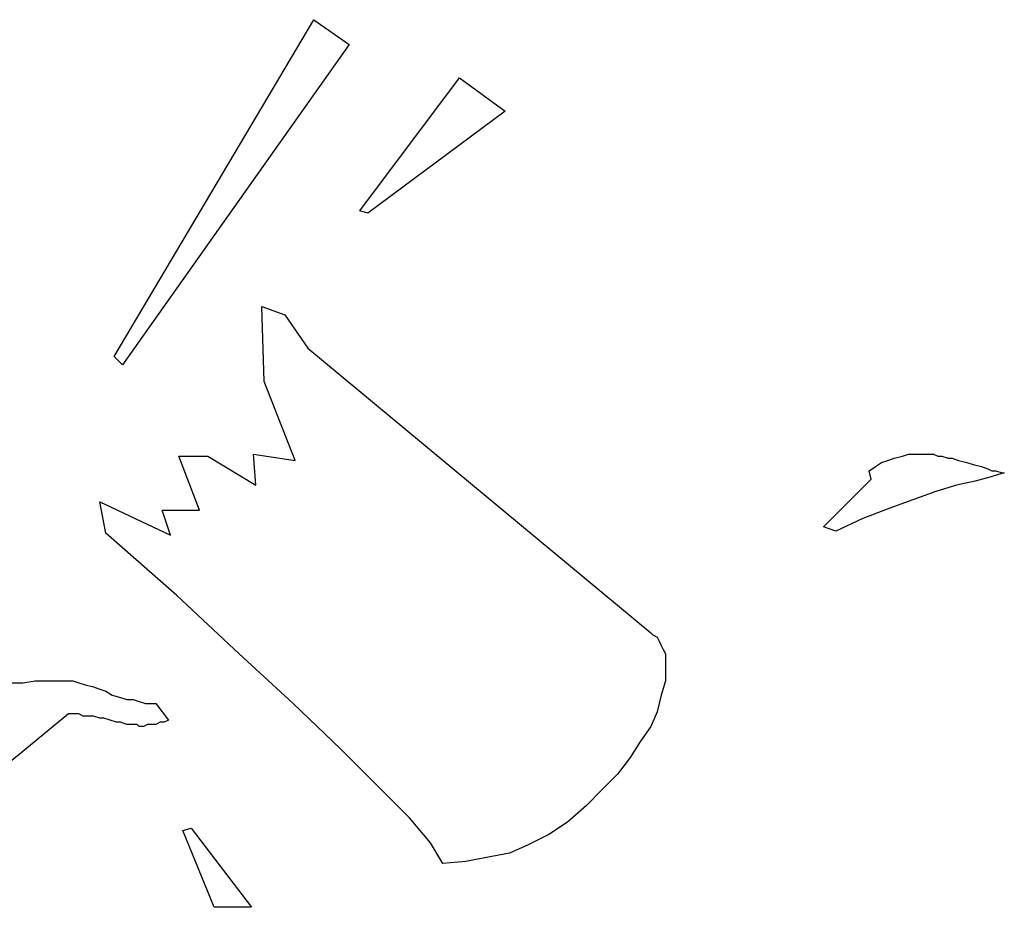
# Model space of a CAD drawing. Extents: x 0.1 to 21.2, y 0 to 2.6.
# Tile 19 of 23: x 16.2 to 17.1, y 1.5 to 2.3. Entities that reach past the tile are written whole.
import ezdxf

# ---------------------------------------------------------------- set-up
doc = ezdxf.new("R2010")
doc.units = 0

msp = doc.modelspace()

# ---------------------------------------------------------------- linework, layer by layer
at = {"color": 0}
for p, q in [((16.2832, 2, 0.5), (16.4707, 2.316406, 0.5)), ((16.4707, 2.316406, 0.5), (16.50391, 2.292969, 0.5)), ((16.50391, 2.292969, 0.5), (16.29102, 1.992188, 0.5)), ((16.51367, 2.136719, 0.5), (16.60742, 2.261719, 0.5)), ((16.60742, 2.261719, 0.5), (16.65039, 2.230469, 0.5)), ((16.65039, 2.230469, 0.5), (16.52148, 2.134766, 0.5)), ((16.52148, 2.134766, 0.5), (16.51367, 2.136719, 0.5)), ((16.42383, 1.976563, 0.5), (16.42188, 2.046875, 0.5)), ((16.42188, 2.046875, 0.5), (16.44336, 2.039063, 0.5)), ((16.44336, 2.039063, 0.5), (16.46484, 2.007813, 0.5)), ((16.46484, 2.007813, 0.5), (16.78711, 1.740234, 0.5)), ((16.29102, 1.992188, 0.5), (16.2832, 2, 0.5)), ((16.45313, 1.902344, 0.5), (16.42383, 1.976563, 0.5)), ((16.36328, 1.855469, 0.5), (16.34375, 1.90625, 0.5)), ((16.34375, 1.90625, 0.5), (16.37109, 1.90625, 0.5)), ((16.37109, 1.90625, 0.5), (16.41602, 1.878906, 0.5)), ((16.41602, 1.878906, 0.5), (16.41406, 1.908203, 0.5)), ((16.41406, 1.908203, 0.5), (16.45313, 1.902344, 0.5)), ((17.01563, 1.904297, 0.5), (17.02344, 1.90625, 0.5)), ((17.02344, 1.90625, 0.5), (17.0293, 1.908203, 0.5)), ((17.0293, 1.908203, 0.5), (17.03711, 1.908203, 0.5)), ((17.03711, 1.908203, 0.5), (17.04492, 1.908203, 0.5)), ((17.04492, 1.908203, 0.5), (17.04688, 1.908203, 0.5)), ((17.04688, 1.908203, 0.5), (17.05078, 1.908203, 0.5)), ((17.05078, 1.908203, 0.5), (17.05273, 1.908203, 0.5)), ((17.05273, 1.908203, 0.5), (17.05664, 1.90625, 0.5)), ((17.05664, 1.90625, 0.5), (17.06055, 1.90625, 0.5)), ((17.06055, 1.90625, 0.5), (17.06641, 1.904297, 0.5)), ((16.99219, 1.892578, 0.5), (16.99805, 1.896484, 0.5)), ((16.99805, 1.896484, 0.5), (17.00391, 1.900391, 0.5)), ((17.00391, 1.900391, 0.5), (17.00977, 1.902344, 0.5)), ((17.00977, 1.902344, 0.5), (17.01563, 1.904297, 0.5)), ((17.06641, 1.904297, 0.5), (17.07031, 1.904297, 0.5)), ((17.07031, 1.904297, 0.5), (17.07617, 1.902344, 0.5)), ((17.07617, 1.902344, 0.5), (17.08398, 1.900391, 0.5)), ((17.08398, 1.900391, 0.5), (17.08984, 1.898438, 0.5)), ((17.08984, 1.898438, 0.5), (17.09766, 1.896484, 0.5)), ((17.09766, 1.896484, 0.5), (17.10352, 1.894531, 0.5)), ((16.99414, 1.884766, 0.5), (16.99219, 1.892578, 0.5)), ((17.10547, 1.886719, 0.5), (17.0918, 1.882813, 0.5)), ((17.10352, 1.894531, 0.5), (17.10742, 1.892578, 0.5)), ((17.11914, 1.890625, 0.5), (17.10547, 1.886719, 0.5)), ((17.10742, 1.892578, 0.5), (17.11133, 1.892578, 0.5)), ((17.11133, 1.892578, 0.5), (17.11719, 1.890625, 0.5)), ((17.11719, 1.890625, 0.5), (17.11914, 1.890625, 0.5)), ((16.94922, 1.839844, 0.5), (16.99414, 1.884766, 0.5)), ((17.07422, 1.878906, 0.5), (17.05469, 1.873047, 0.5)), ((17.0918, 1.882813, 0.5), (17.07422, 1.878906, 0.5)), ((17.05469, 1.873047, 0.5), (17.0332, 1.865234, 0.5)), ((16.27539, 1.833984, 0.5), (16.26953, 1.863281, 0.5)), ((16.26953, 1.863281, 0.5), (16.33594, 1.832031, 0.5)), ((17.0332, 1.865234, 0.5), (17.01172, 1.857422, 0.5)), ((16.33594, 1.832031, 0.5), (16.32813, 1.855469, 0.5)), ((16.32813, 1.855469, 0.5), (16.36328, 1.855469, 0.5)), ((17.01172, 1.857422, 0.5), (16.98633, 1.847656, 0.5)), ((16.98633, 1.847656, 0.5), (16.96094, 1.835938, 0.5)), ((16.3418, 1.775391, 0.5), (16.27539, 1.833984, 0.5)), ((16.96094, 1.835938, 0.5), (16.94922, 1.839844, 0.5)), ((16.40039, 1.720703, 0.5), (16.3418, 1.775391, 0.5)), ((16.78711, 1.740234, 0.5), (16.78906, 1.738281, 0.5)), ((16.78906, 1.738281, 0.5), (16.79297, 1.736328, 0.5)), ((16.79297, 1.736328, 0.5), (16.79492, 1.732422, 0.5)), ((16.79492, 1.732422, 0.5), (16.79688, 1.728516, 0.5)), ((16.45117, 1.673828, 0.5), (16.40039, 1.720703, 0.5)), ((16.79688, 1.728516, 0.5), (16.79883, 1.724609, 0.5)), ((16.79883, 1.724609, 0.5), (16.80078, 1.720703, 0.5)), ((16.80078, 1.720703, 0.5), (16.80078, 1.714844, 0.5)), ((16.80078, 1.714844, 0.5), (16.80078, 1.708984, 0.5)), ((16.80078, 1.708984, 0.5), (16.80078, 1.695313, 0.5)), ((16.18359, 1.693359, 0.5), (16.19727, 1.693359, 0.5)), ((16.19727, 1.693359, 0.5), (16.20898, 1.695313, 0.5)), ((16.20898, 1.695313, 0.5), (16.21875, 1.695313, 0.5)), ((16.21875, 1.695313, 0.5), (16.22852, 1.695313, 0.5)), ((16.22852, 1.695313, 0.5), (16.23438, 1.695313, 0.5)), ((16.23438, 1.695313, 0.5), (16.24023, 1.695313, 0.5)), ((16.24023, 1.695313, 0.5), (16.24414, 1.695313, 0.5)), ((16.24414, 1.695313, 0.5), (16.25, 1.693359, 0.5)), ((16.25, 1.693359, 0.5), (16.25586, 1.691406, 0.5)), ((16.80078, 1.695313, 0.5), (16.79688, 1.681641, 0.5)), ((16.25586, 1.691406, 0.5), (16.26367, 1.689453, 0.5)), ((16.26367, 1.689453, 0.5), (16.26953, 1.6875, 0.5)), ((16.26953, 1.6875, 0.5), (16.27539, 1.685547, 0.5)), ((16.27539, 1.685547, 0.5), (16.28125, 1.681641, 0.5)), ((16.28125, 1.681641, 0.5), (16.28906, 1.679688, 0.5)), ((16.28906, 1.679688, 0.5), (16.29492, 1.677734, 0.5)), ((16.29492, 1.677734, 0.5), (16.30078, 1.677734, 0.5)), ((16.30078, 1.677734, 0.5), (16.30664, 1.675781, 0.5)), ((16.30664, 1.675781, 0.5), (16.3125, 1.673828, 0.5)), ((16.79688, 1.681641, 0.5), (16.79297, 1.666016, 0.5)), ((16.3125, 1.673828, 0.5), (16.31836, 1.673828, 0.5)), ((16.31836, 1.673828, 0.5), (16.32227, 1.673828, 0.5)), ((16.32227, 1.673828, 0.5), (16.33398, 1.658203, 0.5)), ((16.49609, 1.630859, 0.5), (16.45117, 1.673828, 0.5)), ((16.79297, 1.666016, 0.5), (16.78711, 1.652344, 0.5)), ((16.24023, 1.664063, 0.5), (16.19727, 1.628906, 0.5)), ((16.24609, 1.664063, 0.5), (16.24023, 1.664063, 0.5)), ((16.25, 1.664063, 0.5), (16.24609, 1.664063, 0.5)), ((16.25391, 1.662109, 0.5), (16.25, 1.664063, 0.5)), ((16.25781, 1.662109, 0.5), (16.25391, 1.662109, 0.5)), ((16.26367, 1.662109, 0.5), (16.25781, 1.662109, 0.5)), ((16.26953, 1.660156, 0.5), (16.26367, 1.662109, 0.5)), ((16.27344, 1.660156, 0.5), (16.26953, 1.660156, 0.5)), ((16.2793, 1.658203, 0.5), (16.27344, 1.660156, 0.5)), ((16.28516, 1.65625, 0.5), (16.2793, 1.658203, 0.5)), ((16.28906, 1.65625, 0.5), (16.28516, 1.65625, 0.5)), ((16.29492, 1.654297, 0.5), (16.28906, 1.65625, 0.5)), ((16.32617, 1.65625, 0.5), (16.32227, 1.654297, 0.5)), ((16.33008, 1.65625, 0.5), (16.32617, 1.65625, 0.5)), ((16.33398, 1.658203, 0.5), (16.33008, 1.65625, 0.5)), ((16.29883, 1.654297, 0.5), (16.29492, 1.654297, 0.5)), ((16.30078, 1.654297, 0.5), (16.29883, 1.654297, 0.5)), ((16.30469, 1.654297, 0.5), (16.30078, 1.654297, 0.5)), ((16.30664, 1.652344, 0.5), (16.30469, 1.654297, 0.5)), ((16.31055, 1.652344, 0.5), (16.30664, 1.652344, 0.5)), ((16.30664, 1.652344, 0.5), (16.30664, 1.652344, 0.5)), ((16.31445, 1.654297, 0.5), (16.31055, 1.652344, 0.5)), ((16.31641, 1.654297, 0.5), (16.31445, 1.654297, 0.5)), ((16.32031, 1.654297, 0.5), (16.31641, 1.654297, 0.5)), ((16.32227, 1.654297, 0.5), (16.32031, 1.654297, 0.5)), ((16.78711, 1.652344, 0.5), (16.77734, 1.638672, 0.5)), ((16.77734, 1.638672, 0.5), (16.76758, 1.623047, 0.5)), ((16.19727, 1.628906, 0.5), (16.15625, 1.595703, 0.5)), ((16.53125, 1.595703, 0.5), (16.49609, 1.630859, 0.5)), ((16.76758, 1.623047, 0.5), (16.75586, 1.607422, 0.5)), ((16.75586, 1.607422, 0.5), (16.74219, 1.59375, 0.5)), ((16.56055, 1.566406, 0.5), (16.53125, 1.595703, 0.5)), ((16.74219, 1.59375, 0.5), (16.72656, 1.578125, 0.5)), ((16.72656, 1.578125, 0.5), (16.70898, 1.5625, 0.5)), ((16.58008, 1.542969, 0.5), (16.56055, 1.566406, 0.5)), ((16.34766, 1.554688, 0.5), (16.35547, 1.556641, 0.5)), ((16.37695, 1.482422, 0.5), (16.34766, 1.554688, 0.5)), ((16.35547, 1.556641, 0.5), (16.41211, 1.482422, 0.5)), ((16.70898, 1.5625, 0.5), (16.69141, 1.550781, 0.5)), ((16.69141, 1.550781, 0.5), (16.67188, 1.541016, 0.5)), ((16.5918, 1.523438, 0.5), (16.58008, 1.542969, 0.5)), ((16.67188, 1.541016, 0.5), (16.6543, 1.533203, 0.5)), ((16.63281, 1.529297, 0.5), (16.61328, 1.525391, 0.5)), ((16.6543, 1.533203, 0.5), (16.63281, 1.529297, 0.5)), ((16.61328, 1.525391, 0.5), (16.5918, 1.523438, 0.5)), ((16.41211, 1.482422, 0.5), (16.37695, 1.482422, 0.5))]:
    msp.add_line(p, q, dxfattribs=at)

doc.saveas('drawing.dxf')
